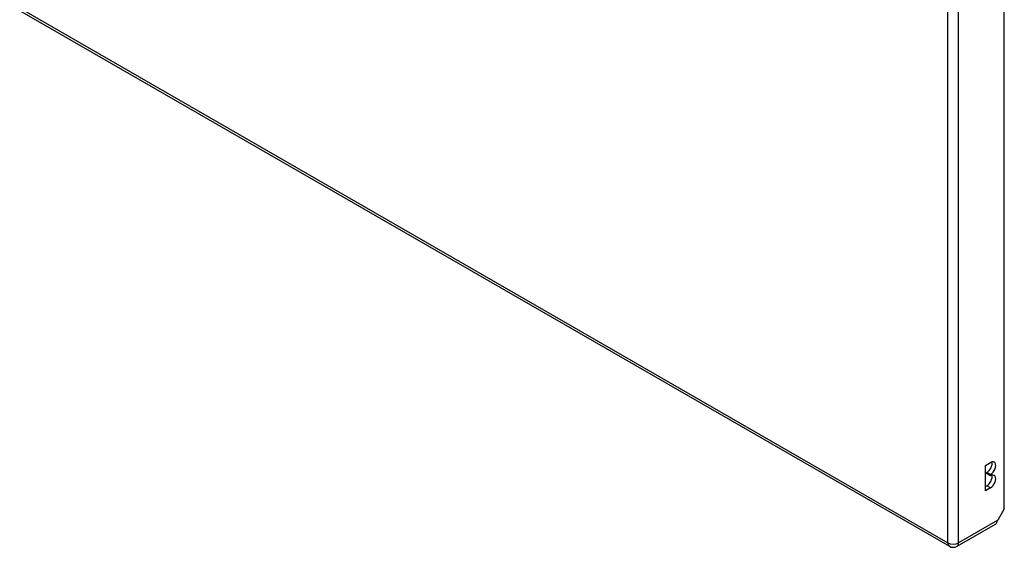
# Model space of a CAD drawing. Header units: inches. Extents: x 290.3 to 341.8, y 108 to 162.
# Tile 1 of 49: x 329 to 341.7, y 108 to 114.8. Entities that reach past the tile are written whole.
import ezdxf

# ---------------------------------------------------------------- set-up
doc = ezdxf.new("R2010")
doc.units = ezdxf.units.IN
doc.header["$MEASUREMENT"] = 0
doc.layers.add('Visible Edges(ANSI)', color=7, linetype='Continuous', lineweight=25)
doc.layers.add('Visible Tangent Edges(ANSI)', color=7, linetype='Continuous', lineweight=25)

msp = doc.modelspace()

# ---------------------------------------------------------------- linework, layer by layer
at = {"layer": 'Visible Edges(ANSI)'}
for p, q in [((290.342, 137.15), (340.974, 107.993)), ((341.684, 108.474), (341.684, 132.676)), ((341.44, 109.036), (341.507, 109.074)), ((341.44, 108.708), (341.44, 109.036)), ((341.459, 108.93), (341.459, 108.947)), ((341.507, 108.919), (341.459, 108.947)), ((341.507, 108.903), (341.459, 108.93)), ((341.507, 108.919), (341.507, 108.903)), ((341.44, 108.764), (341.459, 108.775)), ((341.507, 108.747), (341.44, 108.708)), ((341.684, 108.474), (341.601, 108.33)), ((341.073, 107.993), (341.568, 108.278))]:
    msp.add_line(p, q, dxfattribs=at)
msp.add_arc((341.023, 108.078), 0.099, 240.064, 299.936, dxfattribs=at)
for centre, major_axis, ratio, start_param, end_param in [((341.459, 109.024), (0.0474, 0.0823), 0.578093, 3.925057, 5.753614), ((341.507, 108.997), (0.0474, 0.0823), 0.578093, 3.925057, 7.06665), ((341.459, 108.853), (0.0474, 0.0823), 0.578093, 3.925057, 5.753614), ((341.507, 108.825), (0.0474, 0.0823), 0.578093, 3.925057, 7.06665), ((341.531, 108.371), (-0.07, -0.121), 0.576978, 1.399191, 1.571763), ((341.519, 108.364), (0.0494, -0.0858), 0.578093, 0, 0.614759)]:
    msp.add_ellipse(centre, major_axis=major_axis, ratio=ratio, start_param=start_param, end_param=end_param, dxfattribs=at)
at = {"layer": 'Visible Tangent Edges(ANSI)'}
for p, q in [((290.321, 137.195), (340.953, 108.038)), ((340.953, 108.038), (340.953, 132.336)), ((341.093, 108.038), (341.093, 132.336)), ((341.507, 108.747), (341.459, 108.775)), ((341.601, 108.33), (341.093, 108.038))]:
    msp.add_line(p, q, dxfattribs=at)
for major_axis, ratio, start_param, end_param in [((-0.0494, -0.0858), 0.578093, 5.495853, 6.283185), ((0.099, 0), 0.575862, 3.926991, 5.497787), ((0.0494, -0.0858), 0.578093, 0, 0.787332)]:
    msp.add_ellipse((341.023, 108.078), major_axis=major_axis, ratio=ratio, start_param=start_param, end_param=end_param, dxfattribs=at)

doc.saveas('drawing.dxf')
